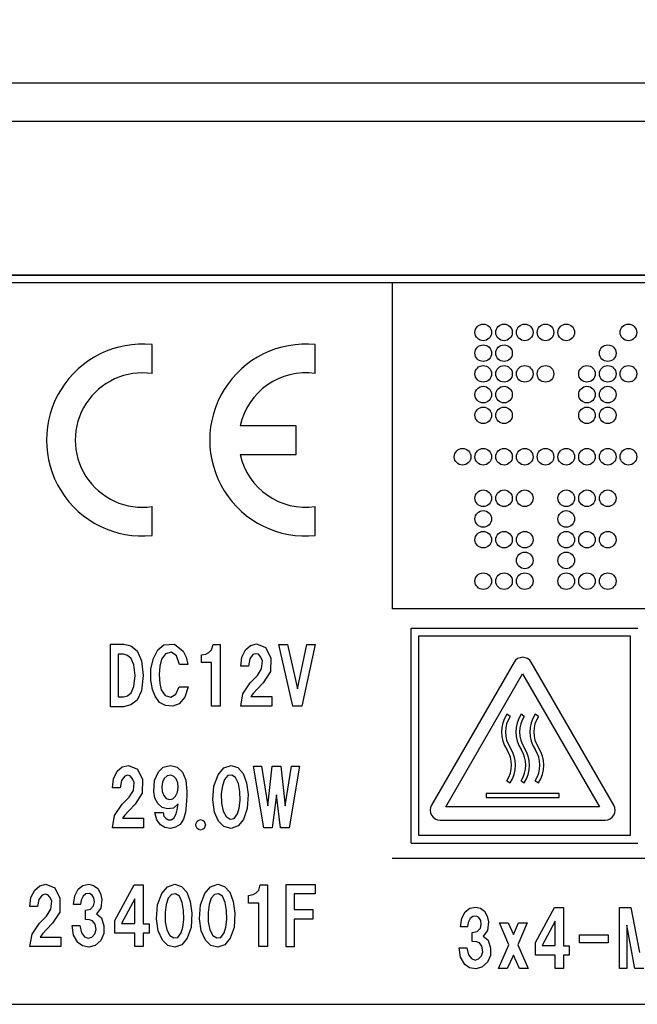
# Model space of a CAD drawing. Header units: inches. Extents: x 22 to 818, y 23 to 565.
# Tile 6 of 32: x 375 to 391, y 325 to 350. Entities that reach past the tile are written whole.
import ezdxf

# ---------------------------------------------------------------- set-up
doc = ezdxf.new("R2010")
doc.units = ezdxf.units.IN
doc.layers.add('1', color=7, linetype='Continuous')
doc.styles.add('CONVERTER_11', font='txt.shx', dxfattribs={"width": 0.9})
doc.dimstyles.new('ME10_DIM_24', dxfattribs={"dimtxt": 6.4, "dimasz": 6.4, "dimexe": 3, "dimexo": 1, "dimgap": 2, "dimtad": 1, "dimzin": 12, "dimdsep": 46, "dimtxsty": 'CONVERTER_11', "dimblk1": 'OPEN30', "dimblk2": 'OPEN30', "dimsah": 1, "dimcen": 0.09, "dimclrd": 3, "dimclre": 3, "dimclrt": 4, "dimadec": 0, "dimazin": 0, "dimtfac": 1, "dimtdec": 4, "dimtix": 1, "dimtmove": 0, "dimatfit": 3, "dimfxl": 1, "dimtolj": 1, "dimtzin": 0, "dimarcsym": 0})

# ---------------------------------------------------------------- blocks, each defined once
blk = doc.blocks.new('*D21')
at = {"layer": '1', "color": 3, "linetype": 'Continuous'}
for p, q in [((282.897, 348.741), (282.897, 368.534)), ((410.897, 344.741), (410.897, 368.534)), ((282.897, 365.534), (410.897, 365.534))]:
    blk.add_line(p, q, dxfattribs=at)
at = {"layer": '1', "color": 3}
for p, q in [((282.897, 365.534), (289.297, 367.249)), ((410.897, 365.534), (404.497, 367.249)), ((282.897, 365.534), (289.297, 363.819)), ((410.897, 365.534), (404.497, 363.819))]:
    blk.add_line(p, q, dxfattribs=at)
at = {"layer": '1', "color": 4, "insert": (339.812, 367.534), "char_height": 6.4, "attachment_point": 7, "rotation": 0.0003, "line_spacing_factor": 0.60024, "style": 'CONVERTER_11'}
blk.add_mtext('128', dxfattribs=at)
blk = doc.blocks.new('_OPEN30')
at = {"color": 0, "linetype": 'ByBlock', "lineweight": -2}
for p, q in [((-1, 0.267949), (0, 0)), ((0, 0), (-1, -0.267949)), ((0, 0), (-1, 0))]:
    blk.add_line(p, q, dxfattribs=at)

msp = doc.modelspace()

# ---------------------------------------------------------------- linework, layer by layer
at = {"color": 250, "linetype": 'Continuous'}
for p, q in [((394.597, 348.741), (294.397, 348.741)), ((394.597, 347.741), (294.397, 347.741)), ((400.897, 343.741), (287.897, 343.741)), ((287.897, 343.741), (400.897, 343.741)), ((384.197, 343.541), (348.097, 343.541)), ((404.697, 343.541), (384.197, 343.541)), ((384.197, 343.541), (384.197, 335.041)), ((377.948, 341.173), (377.948, 341.928)), ((382.198, 341.173), (382.198, 341.928)), ((381.698, 339.816), (380.239, 339.816)), ((381.698, 339.066), (381.698, 339.816)), ((380.239, 339.066), (381.698, 339.066)), ((377.948, 336.953), (377.948, 337.709)), ((382.198, 336.953), (382.198, 337.709)), ((405.697, 335.041), (384.197, 335.041)), ((384.697, 328.941), (384.697, 334.541)), ((384.697, 334.541), (390.597, 334.541)), ((384.897, 329.141), (384.897, 334.341)), ((384.897, 334.341), (390.397, 334.341)), ((390.397, 334.341), (390.397, 329.141)), ((376.868, 332.493), (376.868, 334.124)), ((376.868, 334.124), (377.213, 334.124)), ((377.213, 334.124), (377.393, 334.076)), ((377.393, 334.076), (377.559, 333.947)), ((378.098, 333.979), (378.257, 334.108)), ((378.257, 334.108), (378.534, 334.124)), ((378.534, 334.124), (378.755, 333.939)), ((379.494, 333.979), (379.536, 334.116)), ((379.536, 334.116), (379.722, 334.116)), ((379.722, 334.116), (379.722, 332.509)), ((380.379, 333.979), (380.51, 334.092)), ((380.51, 334.092), (380.669, 334.132)), ((380.669, 334.132), (380.904, 334.036)), ((380.904, 334.036), (381.036, 333.77)), ((381.25, 334.116), (381.478, 334.116)), ((381.616, 332.509), (381.25, 334.116)), ((381.478, 334.116), (381.734, 332.959)), ((381.734, 332.959), (381.976, 334.116)), ((382.197, 334.116), (381.844, 332.509)), ((381.976, 334.116), (382.197, 334.116)), ((377.206, 333.859), (377.068, 333.859)), ((377.068, 333.859), (377.068, 332.75)), ((377.31, 333.827), (377.206, 333.859)), ((377.407, 333.754), (377.31, 333.827)), ((377.476, 333.586), (377.407, 333.754)), ((377.559, 333.947), (377.676, 333.69)), ((377.918, 333.481), (377.981, 333.754)), ((377.981, 333.754), (378.098, 333.979)), ((378.298, 333.875), (378.195, 333.73)), ((378.451, 333.915), (378.298, 333.875)), ((378.582, 333.819), (378.451, 333.915)), ((378.658, 333.594), (378.582, 333.819)), ((378.755, 333.939), (378.831, 333.787)), ((378.831, 333.787), (378.879, 333.594)), ((379.232, 333.843), (379.349, 333.867)), ((379.232, 333.642), (379.232, 333.843)), ((379.349, 333.867), (379.425, 333.907)), ((379.425, 333.907), (379.494, 333.979)), ((380.255, 333.553), (380.282, 333.787)), ((380.282, 333.787), (380.379, 333.979)), ((380.573, 333.851), (380.49, 333.738)), ((380.649, 333.875), (380.573, 333.851)), ((380.718, 333.859), (380.649, 333.875)), ((380.78, 333.787), (380.718, 333.859)), ((380.821, 333.69), (380.78, 333.787)), ((381.036, 333.77), (381.029, 333.409)), ((377.504, 333.304), (377.476, 333.586)), ((377.676, 333.69), (377.718, 333.304)), ((378.146, 333.553), (378.133, 333.336)), ((378.195, 333.73), (378.146, 333.553)), ((378.879, 333.594), (378.658, 333.594)), ((379.494, 333.642), (379.232, 333.642)), ((379.494, 332.509), (379.494, 333.642)), ((380.455, 333.553), (380.255, 333.553)), ((380.49, 333.738), (380.455, 333.553)), ((380.801, 333.481), (380.821, 333.69)), ((387.372, 333.651), (385.224, 329.93)), ((389.97, 329.93), (387.822, 333.651)), ((377.476, 333.023), (377.504, 333.304)), ((377.718, 333.304), (377.676, 332.911)), ((377.918, 333.184), (377.918, 333.481)), ((378.133, 333.336), (378.146, 333.103)), ((380.503, 333.119), (380.69, 333.304)), ((380.69, 333.304), (380.801, 333.481)), ((381.029, 333.409), (380.842, 333.119)), ((385.599, 329.887), (387.597, 333.348)), ((387.597, 333.348), (389.595, 329.887)), ((377.407, 332.854), (377.476, 333.023)), ((377.96, 332.943), (377.918, 333.184)), ((378.146, 333.103), (378.188, 332.935)), ((378.568, 332.822), (378.651, 333.015)), ((378.651, 333.015), (378.886, 333.015)), ((378.886, 333.015), (378.803, 332.742)), ((380.31, 332.83), (380.503, 333.119)), ((380.842, 333.119), (380.683, 332.951)), ((377.068, 332.75), (377.206, 332.75)), ((377.206, 332.75), (377.31, 332.774)), ((377.31, 332.774), (377.407, 332.854)), ((377.676, 332.911), (377.559, 332.661)), ((378.029, 332.766), (377.96, 332.943)), ((378.14, 332.605), (378.029, 332.766)), ((378.188, 332.935), (378.292, 332.782)), ((378.292, 332.782), (378.437, 332.742)), ((378.437, 332.742), (378.568, 332.822)), ((378.803, 332.742), (378.651, 332.573)), ((380.255, 332.509), (380.31, 332.83)), ((380.579, 332.838), (380.517, 332.758)), ((380.517, 332.758), (381.063, 332.758)), ((380.683, 332.951), (380.579, 332.838)), ((381.063, 332.758), (381.063, 332.509)), ((377.206, 332.493), (376.868, 332.493)), ((377.393, 332.541), (377.206, 332.493)), ((377.559, 332.661), (377.393, 332.541)), ((378.298, 332.525), (378.14, 332.605)), ((378.485, 332.509), (378.298, 332.525)), ((378.651, 332.573), (378.485, 332.509)), ((379.722, 332.509), (379.494, 332.509)), ((381.063, 332.509), (380.255, 332.509)), ((381.844, 332.509), (381.616, 332.509)), ((387.271, 332.241), (387.187, 332.296)), ((387.639, 332.241), (387.555, 332.296)), ((388.007, 332.241), (387.923, 332.296)), ((377.172, 330.924), (377.331, 330.964)), ((377.331, 330.964), (377.566, 330.868)), ((378.236, 330.916), (378.423, 330.964)), ((378.423, 330.964), (378.603, 330.916)), ((379.812, 330.9), (380.006, 330.964)), ((380.006, 330.964), (380.179, 330.908)), ((380.856, 329.341), (380.586, 330.948)), ((380.586, 330.948), (380.801, 330.948)), ((380.801, 330.948), (380.96, 329.911)), ((380.96, 329.911), (381.077, 330.948)), ((381.077, 330.948), (381.298, 330.948)), ((381.298, 330.948), (381.409, 329.911)), ((381.409, 329.911), (381.575, 330.948)), ((381.789, 330.948), (381.519, 329.341)), ((381.575, 330.948), (381.789, 330.948)), ((376.944, 330.619), (377.041, 330.811)), ((377.041, 330.811), (377.172, 330.924)), ((377.234, 330.683), (377.151, 330.57)), ((377.31, 330.707), (377.234, 330.683)), ((377.379, 330.691), (377.31, 330.707)), ((377.441, 330.619), (377.379, 330.691)), ((377.566, 330.868), (377.697, 330.602)), ((378.008, 330.57), (378.112, 330.795)), ((378.112, 330.795), (378.236, 330.916)), ((378.34, 330.691), (378.264, 330.627)), ((378.437, 330.707), (378.34, 330.691)), ((378.513, 330.675), (378.437, 330.707)), ((378.575, 330.611), (378.513, 330.675)), ((378.603, 330.916), (378.741, 330.787)), ((378.741, 330.787), (378.824, 330.578)), ((379.556, 330.426), (379.667, 330.723)), ((379.667, 330.723), (379.812, 330.9)), ((379.916, 330.699), (379.833, 330.602)), ((380.026, 330.715), (379.916, 330.699)), ((380.123, 330.651), (380.026, 330.715)), ((380.179, 330.908), (380.317, 330.755)), ((380.317, 330.755), (380.407, 330.514)), ((376.916, 330.385), (376.944, 330.619)), ((377.151, 330.57), (377.117, 330.385)), ((377.483, 330.522), (377.441, 330.619)), ((377.462, 330.313), (377.483, 330.522)), ((377.697, 330.602), (377.69, 330.241)), ((377.994, 330.289), (378.008, 330.57)), ((378.216, 330.53), (378.202, 330.41)), ((378.264, 330.627), (378.216, 330.53)), ((378.616, 330.514), (378.575, 330.611)), ((378.63, 330.402), (378.616, 330.514)), ((378.824, 330.578), (378.851, 330.289)), ((379.529, 330.064), (379.556, 330.426)), ((379.778, 330.434), (379.75, 330.233)), ((379.833, 330.602), (379.778, 330.434)), ((380.199, 330.49), (380.123, 330.651)), ((380.234, 330.281), (380.199, 330.49)), ((380.407, 330.514), (380.448, 330.209)), ((387.187, 330.564), (387.271, 330.509)), ((387.555, 330.564), (387.639, 330.509)), ((387.923, 330.564), (388.007, 330.509)), ((377.117, 330.385), (376.916, 330.385)), ((377.352, 330.136), (377.462, 330.313)), ((377.69, 330.241), (377.504, 329.951)), ((378.022, 330.112), (377.994, 330.289)), ((378.202, 330.41), (378.209, 330.289)), ((378.209, 330.289), (378.25, 330.185)), ((378.25, 330.185), (378.312, 330.104)), ((378.485, 330.096), (378.561, 330.16)), ((378.561, 330.16), (378.61, 330.265)), ((378.61, 330.265), (378.63, 330.402)), ((378.851, 330.168), (378.838, 329.927)), ((378.851, 330.289), (378.851, 330.168)), ((379.75, 330.233), (379.757, 329.984)), ((380.241, 330.048), (380.234, 330.281)), ((380.448, 330.209), (380.427, 329.839)), ((381.188, 330.201), (381.077, 329.341)), ((381.291, 329.341), (381.188, 330.201)), ((388.549, 330.233), (386.644, 330.233)), ((386.644, 330.233), (386.644, 330.133)), ((388.549, 330.133), (388.549, 330.233)), ((376.971, 329.662), (377.165, 329.951)), ((377.165, 329.951), (377.352, 330.136)), ((377.504, 329.951), (377.345, 329.783)), ((378.098, 329.976), (378.022, 330.112)), ((378.209, 329.871), (378.098, 329.976)), ((378.312, 330.104), (378.402, 330.08)), ((378.402, 330.08), (378.485, 330.096)), ((378.63, 329.968), (378.506, 329.855)), ((378.603, 329.807), (378.63, 329.968)), ((378.838, 329.927), (378.817, 329.743)), ((379.57, 329.751), (379.529, 330.064)), ((379.757, 329.984), (379.798, 329.775)), ((380.213, 329.847), (380.241, 330.048)), ((386.644, 330.133), (388.549, 330.133)), ((376.916, 329.341), (376.971, 329.662)), ((377.241, 329.67), (377.179, 329.59)), ((377.345, 329.783), (377.241, 329.67)), ((378.022, 329.734), (378.236, 329.734)), ((378.07, 329.55), (378.022, 329.734)), ((378.347, 329.831), (378.209, 329.871)), ((378.236, 329.734), (378.257, 329.646)), ((378.257, 329.646), (378.305, 329.59)), ((378.506, 329.855), (378.347, 329.831)), ((378.513, 329.59), (378.575, 329.702)), ((378.575, 329.702), (378.603, 329.807)), ((378.817, 329.743), (378.762, 329.566)), ((379.681, 329.509), (379.57, 329.751)), ((379.798, 329.775), (379.874, 329.63)), ((380.082, 329.582), (380.172, 329.702)), ((380.172, 329.702), (380.213, 329.847)), ((380.427, 329.839), (380.331, 329.558)), ((389.595, 329.887), (385.599, 329.887)), ((377.179, 329.59), (377.725, 329.59)), ((377.725, 329.59), (377.725, 329.341)), ((378.167, 329.413), (378.07, 329.55)), ((378.278, 329.349), (378.167, 329.413)), ((378.305, 329.59), (378.368, 329.55)), ((378.368, 329.55), (378.444, 329.55)), ((378.444, 329.55), (378.513, 329.59)), ((378.679, 329.429), (378.561, 329.357)), ((378.762, 329.566), (378.679, 329.429)), ((379.086, 329.413), (379.093, 329.461)), ((379.093, 329.373), (379.086, 329.413)), ((379.093, 329.461), (379.121, 329.509)), ((379.121, 329.509), (379.162, 329.542)), ((379.162, 329.542), (379.211, 329.558)), ((379.211, 329.558), (379.252, 329.542)), ((379.252, 329.542), (379.301, 329.509)), ((379.301, 329.509), (379.321, 329.461)), ((379.321, 329.461), (379.335, 329.413)), ((379.335, 329.413), (379.321, 329.373)), ((379.819, 329.373), (379.681, 329.509)), ((379.874, 329.63), (379.978, 329.566)), ((379.978, 329.566), (380.082, 329.582)), ((380.185, 329.389), (380.006, 329.325)), ((380.331, 329.558), (380.185, 329.389)), ((385.449, 329.541), (389.745, 329.541)), ((377.725, 329.341), (376.916, 329.341)), ((378.423, 329.325), (378.278, 329.349)), ((378.561, 329.357), (378.423, 329.325)), ((379.121, 329.325), (379.093, 329.373)), ((379.162, 329.292), (379.121, 329.325)), ((379.211, 329.276), (379.162, 329.292)), ((379.252, 329.292), (379.211, 329.276)), ((379.301, 329.325), (379.252, 329.292)), ((379.321, 329.373), (379.301, 329.325)), ((380.006, 329.325), (379.819, 329.373)), ((381.077, 329.341), (380.856, 329.341)), ((381.519, 329.341), (381.291, 329.341)), ((390.397, 329.141), (384.897, 329.141)), ((384.697, 328.941), (390.597, 328.941)), ((405.697, 328.541), (384.197, 328.541)), ((375.022, 327.827), (375.181, 327.868)), ((375.181, 327.868), (375.416, 327.771)), ((376.142, 327.835), (376.301, 327.868)), ((376.301, 327.868), (376.425, 327.835)), ((376.978, 326.927), (377.483, 327.851)), ((377.483, 327.851), (377.718, 327.851)), ((377.718, 327.851), (377.718, 326.839)), ((378.347, 327.803), (378.54, 327.868)), ((378.54, 327.868), (378.713, 327.811)), ((379.467, 327.803), (379.66, 327.868)), ((379.66, 327.868), (379.833, 327.811)), ((380.725, 327.715), (380.766, 327.851)), ((380.766, 327.851), (380.953, 327.851)), ((380.953, 327.851), (380.953, 326.244)), ((381.437, 326.236), (381.437, 327.86)), ((381.437, 327.86), (382.197, 327.86)), ((382.197, 327.86), (382.197, 327.618)), ((374.794, 327.522), (374.891, 327.715)), ((374.891, 327.715), (375.022, 327.827)), ((375.16, 327.61), (375.084, 327.586)), ((375.23, 327.594), (375.16, 327.61)), ((375.292, 327.522), (375.23, 327.594)), ((375.416, 327.771), (375.548, 327.506)), ((375.935, 327.57), (376.024, 327.739)), ((376.024, 327.739), (376.142, 327.835)), ((376.225, 327.618), (376.156, 327.562)), ((376.322, 327.626), (376.225, 327.618)), ((376.384, 327.586), (376.322, 327.626)), ((376.425, 327.835), (376.536, 327.755)), ((376.536, 327.755), (376.605, 327.626)), ((376.605, 327.626), (376.64, 327.474)), ((378.091, 327.329), (378.202, 327.626)), ((378.202, 327.626), (378.347, 327.803)), ((378.451, 327.602), (378.368, 327.506)), ((378.561, 327.618), (378.451, 327.602)), ((378.658, 327.554), (378.561, 327.618)), ((378.713, 327.811), (378.851, 327.659)), ((378.851, 327.659), (378.941, 327.417)), ((379.211, 327.329), (379.321, 327.626)), ((379.321, 327.626), (379.467, 327.803)), ((379.57, 327.602), (379.487, 327.506)), ((379.681, 327.618), (379.57, 327.602)), ((379.778, 327.554), (379.681, 327.618)), ((379.833, 327.811), (379.971, 327.659)), ((379.971, 327.659), (380.061, 327.417)), ((380.462, 327.578), (380.579, 327.602)), ((380.579, 327.602), (380.655, 327.643)), ((380.655, 327.643), (380.725, 327.715)), ((382.197, 327.618), (381.651, 327.618)), ((381.651, 327.618), (381.651, 327.209)), ((374.766, 327.289), (374.794, 327.522)), ((375.001, 327.474), (374.967, 327.289)), ((375.084, 327.586), (375.001, 327.474)), ((375.333, 327.426), (375.292, 327.522)), ((375.313, 327.217), (375.333, 327.426)), ((375.548, 327.506), (375.541, 327.144)), ((375.9, 327.345), (375.935, 327.57)), ((376.08, 327.345), (375.9, 327.345)), ((376.1, 327.458), (376.08, 327.345)), ((376.156, 327.562), (376.1, 327.458)), ((376.432, 327.514), (376.384, 327.586)), ((376.425, 327.305), (376.446, 327.409)), ((376.446, 327.409), (376.432, 327.514)), ((376.64, 327.474), (376.612, 327.249)), ((377.497, 327.49), (377.151, 326.847)), ((377.497, 326.847), (377.497, 327.49)), ((378.312, 327.337), (378.285, 327.136)), ((378.368, 327.506), (378.312, 327.337)), ((378.734, 327.393), (378.658, 327.554)), ((378.769, 327.184), (378.734, 327.393)), ((378.941, 327.417), (378.983, 327.112)), ((379.432, 327.337), (379.404, 327.136)), ((379.487, 327.506), (379.432, 327.337)), ((379.854, 327.393), (379.778, 327.554)), ((379.888, 327.184), (379.854, 327.393)), ((380.061, 327.417), (380.103, 327.112)), ((380.462, 327.377), (380.462, 327.578)), ((380.725, 327.377), (380.462, 327.377)), ((380.725, 326.244), (380.725, 327.377)), ((374.967, 327.289), (374.766, 327.289)), ((375.202, 327.04), (375.313, 327.217)), ((375.541, 327.144), (375.354, 326.855)), ((376.211, 327.192), (376.342, 327.217)), ((376.211, 326.951), (376.211, 327.192)), ((376.342, 327.217), (376.425, 327.305)), ((376.612, 327.249), (376.501, 327.096)), ((376.501, 327.096), (376.633, 326.992)), ((378.063, 326.967), (378.091, 327.329)), ((378.285, 327.136), (378.292, 326.887)), ((378.775, 326.951), (378.769, 327.184)), ((378.983, 327.112), (378.962, 326.742)), ((379.183, 326.967), (379.211, 327.329)), ((379.404, 327.136), (379.411, 326.887)), ((379.895, 326.951), (379.888, 327.184)), ((380.103, 327.112), (380.082, 326.742)), ((381.651, 327.209), (382.135, 327.209)), ((382.135, 327.209), (382.135, 326.959)), ((386.014, 326.982), (386.103, 327.148)), ((386.103, 327.148), (386.218, 327.243)), ((386.218, 327.243), (386.375, 327.275)), ((386.375, 327.275), (386.497, 327.243)), ((386.497, 327.243), (386.606, 327.164)), ((386.606, 327.164), (386.674, 327.037)), ((387.932, 326.349), (388.428, 327.259)), ((388.428, 327.259), (388.66, 327.259)), ((388.66, 327.259), (388.66, 326.263)), ((390.115, 325.677), (390.115, 327.259)), ((390.115, 327.259), (390.414, 327.259)), ((390.414, 327.259), (390.638, 326.089)), ((374.822, 326.566), (375.015, 326.855)), ((375.015, 326.855), (375.202, 327.04)), ((375.354, 326.855), (375.195, 326.686)), ((376.322, 326.943), (376.211, 326.951)), ((376.398, 326.919), (376.322, 326.943)), ((376.467, 326.831), (376.398, 326.919)), ((376.488, 326.686), (376.467, 326.831)), ((376.633, 326.992), (376.695, 326.783)), ((376.978, 326.59), (376.978, 326.927)), ((377.151, 326.847), (377.497, 326.847)), ((377.718, 326.839), (377.87, 326.839)), ((377.87, 326.839), (377.87, 326.59)), ((378.105, 326.654), (378.063, 326.967)), ((378.292, 326.887), (378.333, 326.678)), ((378.748, 326.75), (378.775, 326.951)), ((379.225, 326.654), (379.183, 326.967)), ((379.411, 326.887), (379.453, 326.678)), ((379.868, 326.75), (379.895, 326.951)), ((381.651, 326.959), (381.651, 326.236)), ((382.135, 326.959), (381.651, 326.959)), ((385.98, 326.761), (386.014, 326.982)), ((386.178, 326.871), (386.157, 326.761)), ((386.232, 326.974), (386.178, 326.871)), ((386.3, 327.029), (386.232, 326.974)), ((386.395, 327.037), (386.3, 327.029)), ((386.456, 326.998), (386.395, 327.037)), ((386.504, 326.927), (386.456, 326.998)), ((386.497, 326.721), (386.518, 326.824)), ((386.518, 326.824), (386.504, 326.927)), ((386.674, 327.037), (386.708, 326.887)), ((386.708, 326.887), (386.681, 326.666)), ((386.994, 326.863), (387.218, 326.863)), ((387.238, 326.286), (386.994, 326.863)), ((387.218, 326.863), (387.361, 326.563)), ((387.361, 326.563), (387.49, 326.863)), ((387.714, 326.863), (387.47, 326.286)), ((387.49, 326.863), (387.714, 326.863)), ((388.442, 326.903), (388.102, 326.27)), ((388.442, 326.27), (388.442, 326.903)), ((374.766, 326.244), (374.822, 326.566)), ((375.091, 326.574), (375.029, 326.493)), ((375.195, 326.686), (375.091, 326.574)), ((375.9, 326.541), (375.865, 326.791)), ((375.865, 326.791), (376.066, 326.791)), ((376.066, 326.791), (376.107, 326.606)), ((376.107, 326.606), (376.19, 326.501)), ((376.377, 326.493), (376.453, 326.574)), ((376.453, 326.574), (376.488, 326.686)), ((376.688, 326.582), (376.612, 326.405)), ((376.695, 326.783), (376.688, 326.582)), ((377.497, 326.59), (376.978, 326.59)), ((377.497, 326.244), (377.497, 326.59)), ((377.718, 326.59), (377.718, 326.244)), ((377.87, 326.59), (377.718, 326.59)), ((378.216, 326.413), (378.105, 326.654)), ((378.333, 326.678), (378.409, 326.533)), ((378.616, 326.485), (378.706, 326.606)), ((378.706, 326.606), (378.748, 326.75)), ((378.962, 326.742), (378.865, 326.461)), ((379.335, 326.413), (379.225, 326.654)), ((379.453, 326.678), (379.529, 326.533)), ((379.736, 326.485), (379.826, 326.606)), ((379.826, 326.606), (379.868, 326.75)), ((380.082, 326.742), (379.985, 326.461)), ((386.157, 326.761), (385.98, 326.761)), ((386.286, 326.61), (386.416, 326.634)), ((386.286, 326.373), (386.286, 326.61)), ((386.416, 326.634), (386.497, 326.721)), ((386.681, 326.666), (386.572, 326.516)), ((390.516, 325.677), (390.312, 326.8)), ((390.312, 326.8), (390.312, 325.677)), ((375.029, 326.493), (375.575, 326.493)), ((375.575, 326.493), (375.575, 326.244)), ((376.011, 326.349), (375.9, 326.541)), ((376.135, 326.26), (376.011, 326.349)), ((376.19, 326.501), (376.287, 326.461)), ((376.287, 326.461), (376.377, 326.493)), ((376.612, 326.405), (376.467, 326.276)), ((378.354, 326.276), (378.216, 326.413)), ((378.409, 326.533), (378.513, 326.469)), ((378.513, 326.469), (378.616, 326.485)), ((378.865, 326.461), (378.72, 326.292)), ((379.474, 326.276), (379.335, 326.413)), ((379.529, 326.533), (379.633, 326.469)), ((379.633, 326.469), (379.736, 326.485)), ((379.985, 326.461), (379.84, 326.292)), ((386.395, 326.365), (386.286, 326.373)), ((386.47, 326.342), (386.395, 326.365)), ((386.538, 326.255), (386.47, 326.342)), ((386.572, 326.516), (386.701, 326.413)), ((386.701, 326.413), (386.762, 326.207)), ((387.932, 326.017), (387.932, 326.349)), ((389.074, 326.342), (389.074, 326.555)), ((389.074, 326.555), (389.822, 326.555)), ((389.822, 326.342), (389.074, 326.342)), ((389.822, 326.555), (389.822, 326.342)), ((375.575, 326.244), (374.766, 326.244)), ((376.301, 326.228), (376.135, 326.26)), ((376.467, 326.276), (376.301, 326.228)), ((377.718, 326.244), (377.497, 326.244)), ((378.54, 326.228), (378.354, 326.276)), ((378.72, 326.292), (378.54, 326.228)), ((379.66, 326.228), (379.474, 326.276)), ((379.84, 326.292), (379.66, 326.228)), ((380.953, 326.244), (380.725, 326.244)), ((381.651, 326.236), (381.437, 326.236)), ((385.946, 326.215), (386.144, 326.215)), ((385.98, 325.97), (385.946, 326.215)), ((386.144, 326.215), (386.184, 326.033)), ((386.524, 326.002), (386.558, 326.112)), ((386.558, 326.112), (386.538, 326.255)), ((386.762, 326.207), (386.756, 326.009)), ((386.966, 325.677), (387.238, 326.286)), ((387.47, 326.286), (387.742, 325.677)), ((388.102, 326.27), (388.442, 326.27)), ((388.66, 326.263), (388.809, 326.263)), ((388.809, 326.263), (388.809, 326.017)), ((386.089, 325.78), (385.98, 325.97)), ((386.184, 326.033), (386.266, 325.93)), ((386.266, 325.93), (386.361, 325.891)), ((386.361, 325.891), (386.45, 325.923)), ((386.45, 325.923), (386.524, 326.002)), ((386.681, 325.836), (386.538, 325.709)), ((386.756, 326.009), (386.681, 325.836)), ((387.361, 326.025), (387.191, 325.677)), ((387.517, 325.677), (387.361, 326.025)), ((388.442, 326.017), (387.932, 326.017)), ((388.442, 325.677), (388.442, 326.017)), ((388.66, 326.017), (388.66, 325.677)), ((388.809, 326.017), (388.66, 326.017)), ((386.212, 325.693), (386.089, 325.78)), ((386.375, 325.662), (386.212, 325.693)), ((386.538, 325.709), (386.375, 325.662)), ((387.191, 325.677), (386.966, 325.677)), ((387.742, 325.677), (387.517, 325.677)), ((388.66, 325.677), (388.442, 325.677)), ((390.312, 325.677), (390.115, 325.677)), ((390.754, 325.677), (390.516, 325.677)), ((348.897, 324.741), (404.697, 324.741))]:
    msp.add_line(p, q, dxfattribs=at)
for centre in [(386.572, 342.246), (387.112, 342.246), (387.652, 342.246), (388.192, 342.246), (388.732, 342.246), (390.352, 342.246), (386.572, 341.706), (387.112, 341.706), (389.812, 341.706), (386.572, 341.166), (387.112, 341.166), (387.652, 341.166), (388.192, 341.166), (389.272, 341.166), (389.812, 341.166), (390.352, 341.166), (386.572, 340.626), (387.112, 340.626), (389.272, 340.626), (389.812, 340.626), (386.572, 340.086), (387.112, 340.086), (389.272, 340.086), (389.812, 340.086), (386.032, 339.006), (386.572, 339.006), (387.112, 339.006), (387.652, 339.006), (388.192, 339.006), (388.732, 339.006), (389.272, 339.006), (389.812, 339.006), (390.352, 339.006), (386.572, 337.926), (387.112, 337.926), (387.652, 337.926), (388.732, 337.926), (389.272, 337.926), (389.812, 337.926), (386.572, 337.386), (388.732, 337.386), (386.572, 336.846), (387.112, 336.846), (387.652, 336.846), (388.732, 336.846), (389.272, 336.846), (389.812, 336.846), (387.652, 336.306), (388.732, 336.306), (386.572, 335.766), (387.112, 335.766), (387.652, 335.766), (388.732, 335.766), (389.272, 335.766), (389.812, 335.766)]:
    msp.add_circle(centre, 0.216, dxfattribs=at)
for centre, radius, start, end in [((377.698, 339.441), 2.5, 84.2608, 275.7392), ((381.948, 339.441), 2.5, 84.2608, 275.7392), ((377.698, 339.441), 1.75, 81.7868, 278.2132), ((381.948, 339.441), 1.75, 81.7868, 167.6264), ((381.948, 339.441), 1.75, 192.3736, 278.2132), ((387.597, 333.521), 0.26, 30, 150), ((387.886, 331.836), 0.837, 146.6015, 213.3985), ((387.886, 331.836), 0.737, 146.6015, 213.3985), ((388.254, 331.836), 0.837, 146.6015, 213.3985), ((388.254, 331.836), 0.737, 146.6015, 213.3985), ((388.622, 331.836), 0.837, 146.6015, 213.3985), ((388.622, 331.836), 0.737, 146.6015, 213.3985), ((386.572, 330.97), 0.737, 326.6015, 33.3985), ((386.572, 330.97), 0.837, 326.6015, 33.3985), ((386.94, 330.97), 0.737, 326.6015, 33.3985), ((386.94, 330.97), 0.837, 326.6015, 33.3985), ((387.308, 330.97), 0.737, 326.6015, 33.3985), ((387.308, 330.97), 0.837, 326.6015, 33.3985), ((385.449, 329.8), 0.26, 150, 270), ((389.745, 329.8), 0.26, 270, 30)]:
    msp.add_arc(centre, radius, start, end, dxfattribs=at)

# ---------------------------------------------------------------- dimensions: what is measured, and where the dimension line sits
at = {"layer": '1'}
dim = msp.add_linear_dim(base=(410.897, 365.534), p1=(282.897, 347.741), p2=(410.897, 343.741), text='128', dimstyle='ME10_DIM_24', dxfattribs=at)
dim.commit()
dim.dimension.update_dxf_attribs({"geometry": '*D21', "text_midpoint": (346.897, 370.734), "text_rotation": 0.0001})

doc.saveas('drawing.dxf')
